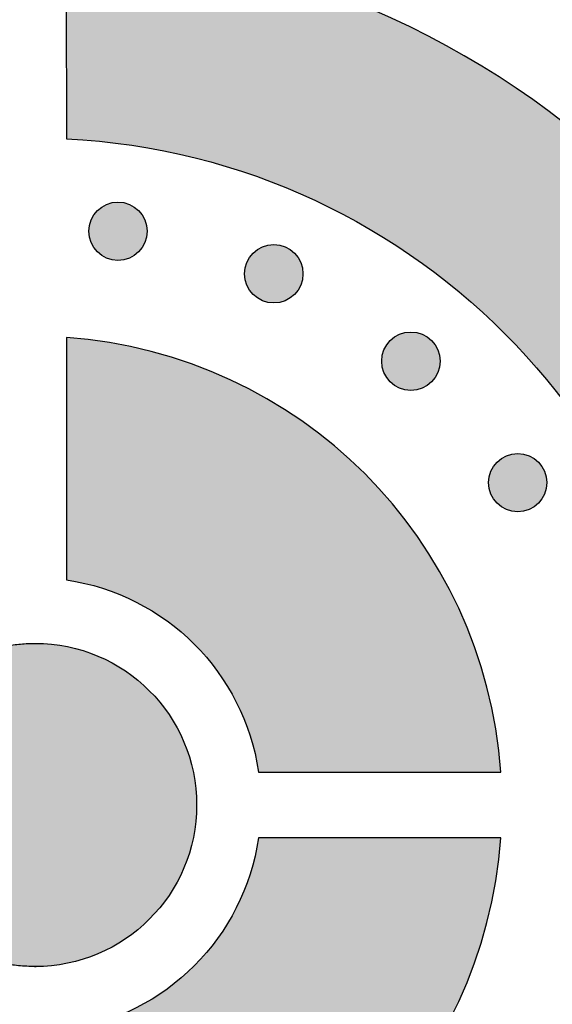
# Model space of a CAD drawing. Header units: millimetres. Extents: x -3873 to -97, y 912 to 4165.
# Tile 83 of 256: x -3329 to -3297, y 1127 to 1187. Entities that reach past the tile are written whole.
import ezdxf

# ---------------------------------------------------------------- set-up
doc = ezdxf.new("R2010")
doc.units = ezdxf.units.MM
doc.layers.add('pattern', color=7, linetype='Continuous', true_color=0x000000)

msp = doc.modelspace()

# ---------------------------------------------------------------- hatches: boundary and pattern name
at = {"layer": 'pattern'}
for points in [[(-3326.622, 1179.69), (-3325.748, 1179.637), (-3324.867, 1179.565), (-3323.982, 1179.473), (-3323.091, 1179.36), (-3322.196, 1179.226), (-3321.298, 1179.072), (-3320.397, 1178.895), (-3319.493, 1178.697), (-3318.588, 1178.477), (-3317.683, 1178.234), (-3316.778, 1177.969), (-3315.873, 1177.68), (-3314.97, 1177.369), (-3314.07, 1177.035), (-3313.174, 1176.677), (-3312.281, 1176.296), (-3311.394, 1175.892), (-3310.513, 1175.464), (-3309.639, 1175.014), (-3308.772, 1174.54), (-3307.914, 1174.044), (-3307.066, 1173.525), (-3306.228, 1172.983), (-3305.402, 1172.42), (-3304.588, 1171.835), (-3303.786, 1171.228), (-3302.999, 1170.601), (-3302.226, 1169.953), (-3301.469, 1169.285), (-3300.728, 1168.598), (-3300.004, 1167.893), (-3299.297, 1167.169), (-3298.609, 1166.427), (-3297.94, 1165.669), (-3297.29, 1164.895), (-3296.661, 1164.106), (-3296.052, 1163.302), (-3295.464, 1162.485), (-3294.897, 1161.655), (-3294.353, 1160.813), (-3293.831, 1159.96), (-3293.331, 1159.096), (-3292.855, 1158.224), (-3292.401, 1157.342), (-3291.971, 1156.454), (-3291.564, 1155.558), (-3291.18, 1154.657), (-3290.82, 1153.751), (-3290.484, 1152.841), (-3290.171, 1151.928), (-3289.881, 1151.012), (-3289.615, 1150.095), (-3289.371, 1149.178), (-3289.151, 1148.26), (-3288.953, 1147.344), (-3288.777, 1146.43), (-3288.624, 1145.518), (-3288.492, 1144.609), (-3288.382, 1143.704), (-3288.292, 1142.803), (-3288.224, 1141.908), (-3288.175, 1141.019), (-3288.146, 1140.136), (-3288.137, 1139.261), (-3288.146, 1138.385), (-3288.175, 1137.502), (-3288.223, 1136.613), (-3288.292, 1135.718), (-3288.381, 1134.817), (-3288.491, 1133.912), (-3288.623, 1133.003), (-3288.776, 1132.091), (-3288.951, 1131.177), (-3289.149, 1130.26), (-3289.37, 1129.343), (-3289.613, 1128.425), (-3289.879, 1127.509), (-3290.169, 1126.593), (-3290.482, 1125.68), (-3290.818, 1124.77), (-3291.178, 1123.863), (-3291.561, 1122.962), (-3291.968, 1122.067), (-3292.398, 1121.178), (-3292.852, 1120.297), (-3293.328, 1119.424), (-3293.827, 1118.56), (-3294.349, 1117.707), (-3294.894, 1116.865), (-3295.46, 1116.035), (-3296.048, 1115.217), (-3296.657, 1114.414), (-3297.286, 1113.624), (-3297.936, 1112.85), (-3298.605, 1112.092), (-3299.293, 1111.351), (-3299.999, 1110.627), (-3300.723, 1109.921), (-3301.464, 1109.234), (-3302.221, 1108.566), (-3302.994, 1107.918), (-3303.781, 1107.29), (-3304.582, 1106.684), (-3305.396, 1106.098), (-3306.223, 1105.535), (-3307.06, 1104.993), (-3307.909, 1104.474), (-3308.766, 1103.977), (-3309.633, 1103.504), (-3310.507, 1103.053), (-3311.388, 1102.625), (-3312.275, 1102.221), (-3313.168, 1101.84), (-3314.064, 1101.482), (-3314.964, 1101.148), (-3315.867, 1100.836), (-3316.771, 1100.548), (-3317.677, 1100.282), (-3318.582, 1100.039), (-3319.487, 1099.819), (-3320.39, 1099.62), (-3321.291, 1099.444), (-3322.19, 1099.289), (-3323.084, 1099.155), (-3323.975, 1099.042), (-3324.861, 1098.95), (-3325.741, 1098.878), (-3326.615, 1098.825), (-3326.614, 1086.814), (-3325.474, 1086.87), (-3324.324, 1086.951), (-3323.168, 1087.059), (-3322.004, 1087.194), (-3320.835, 1087.356), (-3319.66, 1087.545), (-3318.482, 1087.764), (-3317.3, 1088.01), (-3316.116, 1088.286), (-3314.931, 1088.592), (-3313.746, 1088.927), (-3312.561, 1089.292), (-3311.379, 1089.688), (-3310.2, 1090.114), (-3309.024, 1090.57), (-3307.854, 1091.058), (-3306.691, 1091.576), (-3305.535, 1092.124), (-3304.388, 1092.704), (-3303.251, 1093.313), (-3302.125, 1093.953), (-3301.012, 1094.623), (-3299.912, 1095.322), (-3298.826, 1096.051), (-3297.757, 1096.808), (-3296.704, 1097.594), (-3295.67, 1098.407), (-3294.655, 1099.247), (-3293.659, 1100.114), (-3292.685, 1101.006), (-3291.734, 1101.923), (-3290.805, 1102.864), (-3289.9, 1103.828), (-3289.02, 1104.814), (-3288.166, 1105.822), (-3287.338, 1106.849), (-3286.538, 1107.896), (-3285.765, 1108.961), (-3285.02, 1110.043), (-3284.304, 1111.14), (-3283.618, 1112.253), (-3282.961, 1113.379), (-3282.334, 1114.517), (-3281.738, 1115.666), (-3281.172, 1116.826), (-3280.637, 1117.994), (-3280.133, 1119.17), (-3279.66, 1120.353), (-3279.218, 1121.54), (-3278.806, 1122.732), (-3278.426, 1123.927), (-3278.076, 1125.124), (-3277.756, 1126.322), (-3277.466, 1127.519), (-3277.207, 1128.715), (-3276.976, 1129.908), (-3276.775, 1131.099), (-3276.602, 1132.285), (-3276.457, 1133.465), (-3276.34, 1134.64), (-3276.25, 1135.808), (-3276.187, 1136.968), (-3276.149, 1138.119), (-3276.137, 1139.262), (-3276.149, 1140.404), (-3276.187, 1141.555), (-3276.251, 1142.715), (-3276.341, 1143.883), (-3276.458, 1145.058), (-3276.603, 1146.238), (-3276.776, 1147.424), (-3276.978, 1148.615), (-3277.208, 1149.808), (-3277.468, 1151.004), (-3277.758, 1152.201), (-3278.078, 1153.399), (-3278.428, 1154.595), (-3278.809, 1155.79), (-3279.22, 1156.982), (-3279.663, 1158.17), (-3280.136, 1159.352), (-3280.641, 1160.528), (-3281.176, 1161.696), (-3281.742, 1162.856), (-3282.338, 1164.005), (-3282.965, 1165.143), (-3283.622, 1166.269), (-3284.309, 1167.381), (-3285.025, 1168.479), (-3285.769, 1169.561), (-3286.543, 1170.625), (-3287.344, 1171.672), (-3288.172, 1172.699), (-3289.026, 1173.707), (-3289.906, 1174.693), (-3290.811, 1175.657), (-3291.74, 1176.598), (-3292.692, 1177.514), (-3293.666, 1178.406), (-3294.661, 1179.273), (-3295.677, 1180.113), (-3296.711, 1180.926), (-3297.764, 1181.711), (-3298.833, 1182.468), (-3299.919, 1183.197), (-3301.019, 1183.896), (-3302.133, 1184.565), (-3303.258, 1185.205), (-3304.396, 1185.815), (-3305.543, 1186.394), (-3306.699, 1186.942), (-3307.862, 1187.46), (-3309.032, 1187.947), (-3310.208, 1188.404), (-3311.387, 1188.83), (-3312.57, 1189.225), (-3313.754, 1189.59), (-3314.94, 1189.925), (-3316.125, 1190.23), (-3317.309, 1190.506), (-3318.49, 1190.753), (-3319.669, 1190.97), (-3320.843, 1191.16), (-3322.013, 1191.322), (-3323.176, 1191.456), (-3324.333, 1191.564), (-3325.482, 1191.645), (-3326.623, 1191.701)], [(-3324.735, 1172.817), (-3324.707, 1172.789), (-3324.678, 1172.762), (-3324.648, 1172.735), (-3324.618, 1172.709), (-3324.586, 1172.683), (-3324.554, 1172.658), (-3324.52, 1172.634), (-3324.486, 1172.609), (-3324.451, 1172.586), (-3324.416, 1172.563), (-3324.379, 1172.541), (-3324.342, 1172.52), (-3324.304, 1172.5), (-3324.265, 1172.48), (-3324.226, 1172.461), (-3324.185, 1172.443), (-3324.145, 1172.426), (-3324.103, 1172.41), (-3324.061, 1172.395), (-3324.019, 1172.381), (-3323.976, 1172.368), (-3323.933, 1172.356), (-3323.889, 1172.345), (-3323.844, 1172.335), (-3323.8, 1172.326), (-3323.755, 1172.318), (-3323.709, 1172.312), (-3323.664, 1172.307), (-3323.618, 1172.303), (-3323.573, 1172.3), (-3323.527, 1172.298), (-3323.481, 1172.297), (-3323.435, 1172.298), (-3323.389, 1172.3), (-3323.343, 1172.303), (-3323.298, 1172.307), (-3323.252, 1172.312), (-3323.207, 1172.319), (-3323.162, 1172.326), (-3323.117, 1172.335), (-3323.073, 1172.345), (-3323.029, 1172.356), (-3322.986, 1172.368), (-3322.943, 1172.381), (-3322.9, 1172.395), (-3322.858, 1172.41), (-3322.817, 1172.426), (-3322.776, 1172.443), (-3322.736, 1172.461), (-3322.697, 1172.48), (-3322.658, 1172.5), (-3322.62, 1172.52), (-3322.583, 1172.541), (-3322.546, 1172.563), (-3322.51, 1172.586), (-3322.475, 1172.61), (-3322.441, 1172.634), (-3322.408, 1172.658), (-3322.376, 1172.684), (-3322.344, 1172.709), (-3322.313, 1172.736), (-3322.283, 1172.762), (-3322.254, 1172.789), (-3322.226, 1172.817), (-3322.199, 1172.845), (-3322.172, 1172.874), (-3322.145, 1172.904), (-3322.119, 1172.935), (-3322.093, 1172.966), (-3322.068, 1172.999), (-3322.043, 1173.032), (-3322.019, 1173.066), (-3321.995, 1173.101), (-3321.973, 1173.137), (-3321.951, 1173.173), (-3321.929, 1173.211), (-3321.909, 1173.249), (-3321.889, 1173.287), (-3321.87, 1173.327), (-3321.853, 1173.367), (-3321.835, 1173.408), (-3321.819, 1173.449), (-3321.804, 1173.491), (-3321.79, 1173.533), (-3321.777, 1173.576), (-3321.765, 1173.62), (-3321.754, 1173.664), (-3321.744, 1173.708), (-3321.735, 1173.753), (-3321.728, 1173.798), (-3321.721, 1173.843), (-3321.716, 1173.888), (-3321.712, 1173.934), (-3321.709, 1173.98), (-3321.707, 1174.026), (-3321.707, 1174.072), (-3321.707, 1174.118), (-3321.709, 1174.163), (-3321.712, 1174.209), (-3321.716, 1174.255), (-3321.721, 1174.3), (-3321.728, 1174.346), (-3321.736, 1174.391), (-3321.744, 1174.435), (-3321.754, 1174.48), (-3321.765, 1174.523), (-3321.777, 1174.567), (-3321.79, 1174.61), (-3321.804, 1174.652), (-3321.819, 1174.694), (-3321.836, 1174.736), (-3321.853, 1174.776), (-3321.871, 1174.816), (-3321.889, 1174.856), (-3321.909, 1174.895), (-3321.93, 1174.933), (-3321.951, 1174.97), (-3321.973, 1175.006), (-3321.996, 1175.042), (-3322.019, 1175.077), (-3322.043, 1175.111), (-3322.068, 1175.144), (-3322.093, 1175.177), (-3322.119, 1175.208), (-3322.145, 1175.239), (-3322.172, 1175.269), (-3322.199, 1175.298), (-3322.226, 1175.326), (-3322.255, 1175.354), (-3322.284, 1175.381), (-3322.313, 1175.408), (-3322.344, 1175.434), (-3322.376, 1175.46), (-3322.408, 1175.485), (-3322.442, 1175.51), (-3322.476, 1175.534), (-3322.511, 1175.557), (-3322.546, 1175.58), (-3322.583, 1175.602), (-3322.62, 1175.623), (-3322.658, 1175.643), (-3322.697, 1175.663), (-3322.736, 1175.682), (-3322.776, 1175.7), (-3322.817, 1175.717), (-3322.858, 1175.733), (-3322.9, 1175.748), (-3322.943, 1175.762), (-3322.986, 1175.775), (-3323.029, 1175.787), (-3323.073, 1175.798), (-3323.117, 1175.808), (-3323.162, 1175.817), (-3323.207, 1175.825), (-3323.252, 1175.831), (-3323.298, 1175.836), (-3323.343, 1175.84), (-3323.389, 1175.843), (-3323.435, 1175.845), (-3323.481, 1175.846), (-3323.527, 1175.845), (-3323.573, 1175.843), (-3323.619, 1175.84), (-3323.664, 1175.836), (-3323.71, 1175.831), (-3323.755, 1175.825), (-3323.8, 1175.817), (-3323.845, 1175.808), (-3323.889, 1175.798), (-3323.933, 1175.787), (-3323.976, 1175.775), (-3324.019, 1175.762), (-3324.062, 1175.748), (-3324.104, 1175.733), (-3324.145, 1175.717), (-3324.186, 1175.7), (-3324.226, 1175.682), (-3324.265, 1175.663), (-3324.304, 1175.643), (-3324.342, 1175.623), (-3324.379, 1175.602), (-3324.416, 1175.58), (-3324.451, 1175.557), (-3324.486, 1175.533), (-3324.521, 1175.509), (-3324.554, 1175.485), (-3324.586, 1175.459), (-3324.618, 1175.434), (-3324.649, 1175.407), (-3324.678, 1175.381), (-3324.707, 1175.354), (-3324.736, 1175.326), (-3324.763, 1175.298), (-3324.79, 1175.269), (-3324.817, 1175.239), (-3324.843, 1175.208), (-3324.869, 1175.177), (-3324.894, 1175.144), (-3324.919, 1175.111), (-3324.943, 1175.077), (-3324.966, 1175.042), (-3324.989, 1175.006), (-3325.011, 1174.97), (-3325.032, 1174.932), (-3325.053, 1174.894), (-3325.073, 1174.856), (-3325.091, 1174.816), (-3325.109, 1174.776), (-3325.126, 1174.735), (-3325.142, 1174.694), (-3325.158, 1174.652), (-3325.172, 1174.61), (-3325.185, 1174.567), (-3325.197, 1174.523), (-3325.208, 1174.479), (-3325.218, 1174.435), (-3325.226, 1174.39), (-3325.234, 1174.345), (-3325.24, 1174.3), (-3325.246, 1174.255), (-3325.25, 1174.209), (-3325.253, 1174.163), (-3325.255, 1174.117), (-3325.255, 1174.071), (-3325.255, 1174.025), (-3325.253, 1173.98), (-3325.25, 1173.934), (-3325.246, 1173.888), (-3325.24, 1173.843), (-3325.234, 1173.797), (-3325.226, 1173.752), (-3325.218, 1173.708), (-3325.208, 1173.664), (-3325.197, 1173.62), (-3325.185, 1173.576), (-3325.172, 1173.533), (-3325.157, 1173.491), (-3325.142, 1173.449), (-3325.126, 1173.407), (-3325.109, 1173.367), (-3325.091, 1173.327), (-3325.072, 1173.287), (-3325.053, 1173.248), (-3325.032, 1173.21), (-3325.011, 1173.173), (-3324.989, 1173.137), (-3324.966, 1173.101), (-3324.943, 1173.066), (-3324.919, 1173.032), (-3324.894, 1172.999), (-3324.869, 1172.966), (-3324.843, 1172.935), (-3324.817, 1172.904), (-3324.79, 1172.874), (-3324.763, 1172.845)], [(-3315.26, 1170.232), (-3315.232, 1170.204), (-3315.203, 1170.177), (-3315.173, 1170.15), (-3315.143, 1170.124), (-3315.111, 1170.098), (-3315.079, 1170.073), (-3315.045, 1170.048), (-3315.011, 1170.024), (-3314.976, 1170.001), (-3314.94, 1169.978), (-3314.904, 1169.956), (-3314.867, 1169.935), (-3314.829, 1169.914), (-3314.79, 1169.895), (-3314.751, 1169.876), (-3314.71, 1169.858), (-3314.67, 1169.841), (-3314.628, 1169.825), (-3314.586, 1169.81), (-3314.544, 1169.796), (-3314.501, 1169.783), (-3314.457, 1169.77), (-3314.414, 1169.76), (-3314.369, 1169.75), (-3314.325, 1169.741), (-3314.28, 1169.733), (-3314.234, 1169.727), (-3314.189, 1169.722), (-3314.143, 1169.717), (-3314.098, 1169.714), (-3314.052, 1169.713), (-3314.006, 1169.712), (-3313.96, 1169.713), (-3313.914, 1169.714), (-3313.868, 1169.717), (-3313.822, 1169.722), (-3313.777, 1169.727), (-3313.732, 1169.733), (-3313.687, 1169.741), (-3313.642, 1169.75), (-3313.598, 1169.76), (-3313.554, 1169.771), (-3313.51, 1169.783), (-3313.468, 1169.796), (-3313.425, 1169.81), (-3313.383, 1169.825), (-3313.342, 1169.841), (-3313.301, 1169.858), (-3313.261, 1169.876), (-3313.222, 1169.895), (-3313.183, 1169.915), (-3313.145, 1169.935), (-3313.108, 1169.956), (-3313.071, 1169.978), (-3313.035, 1170.001), (-3313, 1170.024), (-3312.966, 1170.049), (-3312.933, 1170.073), (-3312.901, 1170.098), (-3312.869, 1170.124), (-3312.838, 1170.15), (-3312.808, 1170.177), (-3312.779, 1170.204), (-3312.751, 1170.232), (-3312.724, 1170.26), (-3312.696, 1170.289), (-3312.67, 1170.319), (-3312.643, 1170.35), (-3312.618, 1170.381), (-3312.593, 1170.414), (-3312.568, 1170.447), (-3312.544, 1170.481), (-3312.52, 1170.516), (-3312.498, 1170.552), (-3312.476, 1170.588), (-3312.454, 1170.626), (-3312.434, 1170.664), (-3312.414, 1170.702), (-3312.395, 1170.742), (-3312.377, 1170.782), (-3312.36, 1170.823), (-3312.344, 1170.864), (-3312.329, 1170.906), (-3312.315, 1170.948), (-3312.302, 1170.991), (-3312.29, 1171.035), (-3312.279, 1171.079), (-3312.269, 1171.123), (-3312.26, 1171.168), (-3312.253, 1171.213), (-3312.246, 1171.258), (-3312.241, 1171.303), (-3312.237, 1171.349), (-3312.234, 1171.395), (-3312.232, 1171.441), (-3312.232, 1171.487), (-3312.232, 1171.532), (-3312.234, 1171.578), (-3312.237, 1171.624), (-3312.241, 1171.67), (-3312.246, 1171.715), (-3312.253, 1171.76), (-3312.26, 1171.805), (-3312.269, 1171.85), (-3312.279, 1171.894), (-3312.29, 1171.938), (-3312.302, 1171.982), (-3312.315, 1172.025), (-3312.329, 1172.067), (-3312.344, 1172.109), (-3312.361, 1172.15), (-3312.378, 1172.191), (-3312.396, 1172.231), (-3312.414, 1172.271), (-3312.434, 1172.309), (-3312.455, 1172.347), (-3312.476, 1172.385), (-3312.498, 1172.421), (-3312.521, 1172.457), (-3312.544, 1172.492), (-3312.568, 1172.526), (-3312.593, 1172.559), (-3312.618, 1172.592), (-3312.644, 1172.623), (-3312.67, 1172.654), (-3312.697, 1172.684), (-3312.724, 1172.713), (-3312.751, 1172.741), (-3312.78, 1172.769), (-3312.809, 1172.796), (-3312.838, 1172.822), (-3312.869, 1172.849), (-3312.901, 1172.874), (-3312.933, 1172.9), (-3312.966, 1172.924), (-3313.001, 1172.948), (-3313.036, 1172.972), (-3313.071, 1172.995), (-3313.108, 1173.017), (-3313.145, 1173.038), (-3313.183, 1173.058), (-3313.222, 1173.078), (-3313.261, 1173.097), (-3313.301, 1173.115), (-3313.342, 1173.132), (-3313.383, 1173.148), (-3313.425, 1173.163), (-3313.468, 1173.177), (-3313.511, 1173.19), (-3313.554, 1173.202), (-3313.598, 1173.213), (-3313.642, 1173.223), (-3313.687, 1173.232), (-3313.732, 1173.239), (-3313.777, 1173.246), (-3313.823, 1173.251), (-3313.868, 1173.255), (-3313.914, 1173.258), (-3313.96, 1173.26), (-3314.006, 1173.261), (-3314.052, 1173.26), (-3314.098, 1173.258), (-3314.144, 1173.255), (-3314.189, 1173.251), (-3314.235, 1173.246), (-3314.28, 1173.239), (-3314.325, 1173.232), (-3314.37, 1173.223), (-3314.414, 1173.213), (-3314.458, 1173.202), (-3314.501, 1173.19), (-3314.544, 1173.177), (-3314.587, 1173.163), (-3314.629, 1173.148), (-3314.67, 1173.132), (-3314.711, 1173.115), (-3314.751, 1173.097), (-3314.79, 1173.078), (-3314.829, 1173.058), (-3314.867, 1173.038), (-3314.904, 1173.016), (-3314.941, 1172.994), (-3314.976, 1172.972), (-3315.011, 1172.948), (-3315.045, 1172.924), (-3315.079, 1172.9), (-3315.111, 1172.874), (-3315.143, 1172.849), (-3315.174, 1172.822), (-3315.203, 1172.796), (-3315.232, 1172.768), (-3315.261, 1172.741), (-3315.288, 1172.713), (-3315.315, 1172.684), (-3315.342, 1172.654), (-3315.368, 1172.623), (-3315.394, 1172.591), (-3315.419, 1172.559), (-3315.444, 1172.526), (-3315.468, 1172.492), (-3315.491, 1172.457), (-3315.514, 1172.421), (-3315.536, 1172.384), (-3315.557, 1172.347), (-3315.578, 1172.309), (-3315.598, 1172.27), (-3315.616, 1172.231), (-3315.634, 1172.191), (-3315.651, 1172.15), (-3315.667, 1172.109), (-3315.682, 1172.067), (-3315.697, 1172.024), (-3315.71, 1171.981), (-3315.722, 1171.938), (-3315.733, 1171.894), (-3315.743, 1171.85), (-3315.751, 1171.805), (-3315.759, 1171.76), (-3315.765, 1171.715), (-3315.771, 1171.669), (-3315.775, 1171.624), (-3315.778, 1171.578), (-3315.78, 1171.532), (-3315.78, 1171.486), (-3315.78, 1171.44), (-3315.778, 1171.394), (-3315.775, 1171.349), (-3315.771, 1171.303), (-3315.765, 1171.258), (-3315.759, 1171.212), (-3315.751, 1171.167), (-3315.742, 1171.123), (-3315.733, 1171.078), (-3315.722, 1171.034), (-3315.71, 1170.991), (-3315.697, 1170.948), (-3315.682, 1170.906), (-3315.667, 1170.864), (-3315.651, 1170.822), (-3315.634, 1170.782), (-3315.616, 1170.741), (-3315.597, 1170.702), (-3315.578, 1170.663), (-3315.557, 1170.625), (-3315.536, 1170.588), (-3315.514, 1170.551), (-3315.491, 1170.516), (-3315.468, 1170.481), (-3315.444, 1170.447), (-3315.419, 1170.413), (-3315.394, 1170.381), (-3315.368, 1170.349), (-3315.342, 1170.319), (-3315.315, 1170.289), (-3315.288, 1170.26)], [(-3306.927, 1164.917), (-3306.899, 1164.89), (-3306.87, 1164.862), (-3306.84, 1164.836), (-3306.81, 1164.809), (-3306.778, 1164.784), (-3306.746, 1164.758), (-3306.712, 1164.734), (-3306.678, 1164.71), (-3306.643, 1164.686), (-3306.607, 1164.664), (-3306.571, 1164.642), (-3306.534, 1164.62), (-3306.496, 1164.6), (-3306.457, 1164.58), (-3306.418, 1164.561), (-3306.377, 1164.543), (-3306.337, 1164.526), (-3306.295, 1164.51), (-3306.253, 1164.495), (-3306.211, 1164.481), (-3306.168, 1164.468), (-3306.124, 1164.456), (-3306.081, 1164.445), (-3306.036, 1164.435), (-3305.992, 1164.426), (-3305.947, 1164.419), (-3305.901, 1164.412), (-3305.856, 1164.407), (-3305.81, 1164.403), (-3305.765, 1164.4), (-3305.719, 1164.398), (-3305.673, 1164.397), (-3305.627, 1164.398), (-3305.581, 1164.4), (-3305.535, 1164.403), (-3305.489, 1164.407), (-3305.444, 1164.412), (-3305.399, 1164.419), (-3305.354, 1164.426), (-3305.309, 1164.435), (-3305.265, 1164.445), (-3305.221, 1164.456), (-3305.177, 1164.468), (-3305.135, 1164.481), (-3305.092, 1164.495), (-3305.05, 1164.51), (-3305.009, 1164.526), (-3304.968, 1164.543), (-3304.928, 1164.561), (-3304.888, 1164.58), (-3304.85, 1164.6), (-3304.812, 1164.62), (-3304.774, 1164.642), (-3304.738, 1164.664), (-3304.702, 1164.686), (-3304.667, 1164.71), (-3304.633, 1164.734), (-3304.6, 1164.759), (-3304.568, 1164.784), (-3304.536, 1164.81), (-3304.505, 1164.836), (-3304.475, 1164.863), (-3304.446, 1164.89), (-3304.418, 1164.917), (-3304.391, 1164.945), (-3304.363, 1164.974), (-3304.337, 1165.004), (-3304.31, 1165.035), (-3304.285, 1165.067), (-3304.26, 1165.099), (-3304.235, 1165.132), (-3304.211, 1165.167), (-3304.187, 1165.201), (-3304.165, 1165.237), (-3304.143, 1165.274), (-3304.121, 1165.311), (-3304.101, 1165.349), (-3304.081, 1165.388), (-3304.062, 1165.427), (-3304.044, 1165.467), (-3304.027, 1165.508), (-3304.011, 1165.549), (-3303.996, 1165.591), (-3303.982, 1165.634), (-3303.969, 1165.677), (-3303.957, 1165.72), (-3303.946, 1165.764), (-3303.936, 1165.808), (-3303.927, 1165.853), (-3303.92, 1165.898), (-3303.913, 1165.943), (-3303.908, 1165.989), (-3303.904, 1166.034), (-3303.901, 1166.08), (-3303.899, 1166.126), (-3303.899, 1166.172), (-3303.899, 1166.218), (-3303.901, 1166.264), (-3303.904, 1166.31), (-3303.908, 1166.355), (-3303.913, 1166.401), (-3303.92, 1166.446), (-3303.927, 1166.491), (-3303.936, 1166.535), (-3303.946, 1166.58), (-3303.957, 1166.624), (-3303.969, 1166.667), (-3303.982, 1166.71), (-3303.996, 1166.753), (-3304.011, 1166.795), (-3304.028, 1166.836), (-3304.045, 1166.877), (-3304.063, 1166.917), (-3304.081, 1166.956), (-3304.101, 1166.995), (-3304.122, 1167.033), (-3304.143, 1167.07), (-3304.165, 1167.107), (-3304.188, 1167.142), (-3304.211, 1167.177), (-3304.235, 1167.211), (-3304.26, 1167.245), (-3304.285, 1167.277), (-3304.311, 1167.309), (-3304.337, 1167.339), (-3304.364, 1167.369), (-3304.391, 1167.398), (-3304.418, 1167.426), (-3304.447, 1167.454), (-3304.476, 1167.481), (-3304.505, 1167.508), (-3304.536, 1167.534), (-3304.568, 1167.56), (-3304.6, 1167.585), (-3304.633, 1167.61), (-3304.668, 1167.634), (-3304.703, 1167.657), (-3304.738, 1167.68), (-3304.775, 1167.702), (-3304.812, 1167.723), (-3304.85, 1167.744), (-3304.889, 1167.763), (-3304.928, 1167.782), (-3304.968, 1167.8), (-3305.009, 1167.817), (-3305.05, 1167.833), (-3305.092, 1167.848), (-3305.135, 1167.863), (-3305.178, 1167.876), (-3305.221, 1167.888), (-3305.265, 1167.899), (-3305.309, 1167.908), (-3305.354, 1167.917), (-3305.399, 1167.925), (-3305.444, 1167.931), (-3305.49, 1167.937), (-3305.535, 1167.941), (-3305.581, 1167.944), (-3305.627, 1167.945), (-3305.673, 1167.946), (-3305.719, 1167.945), (-3305.765, 1167.944), (-3305.811, 1167.941), (-3305.856, 1167.937), (-3305.902, 1167.931), (-3305.947, 1167.925), (-3305.992, 1167.917), (-3306.037, 1167.908), (-3306.081, 1167.899), (-3306.125, 1167.888), (-3306.168, 1167.876), (-3306.211, 1167.862), (-3306.254, 1167.848), (-3306.296, 1167.833), (-3306.337, 1167.817), (-3306.378, 1167.8), (-3306.418, 1167.782), (-3306.457, 1167.763), (-3306.496, 1167.744), (-3306.534, 1167.723), (-3306.571, 1167.702), (-3306.608, 1167.68), (-3306.643, 1167.657), (-3306.678, 1167.634), (-3306.712, 1167.61), (-3306.746, 1167.585), (-3306.778, 1167.56), (-3306.81, 1167.534), (-3306.841, 1167.508), (-3306.87, 1167.481), (-3306.899, 1167.454), (-3306.928, 1167.426), (-3306.955, 1167.398), (-3306.982, 1167.369), (-3307.009, 1167.339), (-3307.035, 1167.308), (-3307.061, 1167.277), (-3307.086, 1167.244), (-3307.111, 1167.211), (-3307.135, 1167.177), (-3307.158, 1167.142), (-3307.181, 1167.106), (-3307.203, 1167.07), (-3307.224, 1167.033), (-3307.245, 1166.995), (-3307.265, 1166.956), (-3307.283, 1166.916), (-3307.301, 1166.876), (-3307.318, 1166.836), (-3307.334, 1166.794), (-3307.349, 1166.752), (-3307.364, 1166.71), (-3307.377, 1166.667), (-3307.389, 1166.623), (-3307.4, 1166.579), (-3307.41, 1166.535), (-3307.418, 1166.491), (-3307.426, 1166.446), (-3307.432, 1166.4), (-3307.438, 1166.355), (-3307.442, 1166.309), (-3307.445, 1166.263), (-3307.447, 1166.218), (-3307.447, 1166.172), (-3307.447, 1166.126), (-3307.445, 1166.08), (-3307.442, 1166.034), (-3307.438, 1165.988), (-3307.432, 1165.943), (-3307.426, 1165.898), (-3307.418, 1165.853), (-3307.409, 1165.808), (-3307.4, 1165.764), (-3307.389, 1165.72), (-3307.377, 1165.676), (-3307.364, 1165.633), (-3307.349, 1165.591), (-3307.334, 1165.549), (-3307.318, 1165.508), (-3307.301, 1165.467), (-3307.283, 1165.427), (-3307.264, 1165.387), (-3307.245, 1165.349), (-3307.224, 1165.311), (-3307.203, 1165.273), (-3307.181, 1165.237), (-3307.158, 1165.201), (-3307.135, 1165.166), (-3307.111, 1165.132), (-3307.086, 1165.099), (-3307.061, 1165.066), (-3307.035, 1165.035), (-3307.009, 1165.004), (-3306.982, 1164.974), (-3306.955, 1164.945)], [(-3326.62, 1152.873), (-3326.364, 1152.833), (-3326.107, 1152.788), (-3325.85, 1152.738), (-3325.593, 1152.683), (-3325.335, 1152.623), (-3325.077, 1152.557), (-3324.818, 1152.486), (-3324.56, 1152.409), (-3324.303, 1152.327), (-3324.045, 1152.24), (-3323.789, 1152.147), (-3323.533, 1152.049), (-3323.278, 1151.945), (-3323.024, 1151.836), (-3322.772, 1151.721), (-3322.521, 1151.601), (-3322.271, 1151.475), (-3322.024, 1151.344), (-3321.778, 1151.207), (-3321.535, 1151.066), (-3321.294, 1150.918), (-3321.055, 1150.766), (-3320.819, 1150.608), (-3320.586, 1150.446), (-3320.356, 1150.278), (-3320.129, 1150.105), (-3319.906, 1149.927), (-3319.686, 1149.745), (-3319.469, 1149.558), (-3319.257, 1149.366), (-3319.048, 1149.17), (-3318.843, 1148.97), (-3318.643, 1148.765), (-3318.447, 1148.556), (-3318.255, 1148.344), (-3318.068, 1148.127), (-3317.885, 1147.907), (-3317.708, 1147.684), (-3317.535, 1147.457), (-3317.367, 1147.227), (-3317.204, 1146.994), (-3317.047, 1146.758), (-3316.894, 1146.519), (-3316.747, 1146.278), (-3316.605, 1146.035), (-3316.468, 1145.79), (-3316.337, 1145.542), (-3316.211, 1145.293), (-3316.091, 1145.042), (-3315.976, 1144.789), (-3315.867, 1144.535), (-3315.763, 1144.281), (-3315.665, 1144.025), (-3315.572, 1143.768), (-3315.485, 1143.511), (-3315.403, 1143.253), (-3315.326, 1142.995), (-3315.255, 1142.737), (-3315.189, 1142.479), (-3315.129, 1142.221), (-3315.073, 1141.963), (-3315.023, 1141.706), (-3314.978, 1141.449), (-3314.939, 1141.194), (-3300.207, 1141.195), (-3300.254, 1141.779), (-3300.314, 1142.366), (-3300.387, 1142.956), (-3300.472, 1143.549), (-3300.57, 1144.144), (-3300.682, 1144.74), (-3300.808, 1145.338), (-3300.947, 1145.937), (-3301.1, 1146.536), (-3301.267, 1147.135), (-3301.448, 1147.734), (-3301.643, 1148.332), (-3301.853, 1148.929), (-3302.076, 1149.524), (-3302.315, 1150.116), (-3302.567, 1150.705), (-3302.834, 1151.291), (-3303.115, 1151.874), (-3303.411, 1152.451), (-3303.721, 1153.024), (-3304.044, 1153.591), (-3304.382, 1154.153), (-3304.734, 1154.708), (-3305.099, 1155.256), (-3305.477, 1155.797), (-3305.869, 1156.33), (-3306.274, 1156.854), (-3306.691, 1157.369), (-3307.121, 1157.876), (-3307.562, 1158.372), (-3308.016, 1158.858), (-3308.481, 1159.334), (-3308.956, 1159.799), (-3309.443, 1160.252), (-3309.939, 1160.694), (-3310.445, 1161.123), (-3310.961, 1161.54), (-3311.485, 1161.945), (-3312.018, 1162.337), (-3312.559, 1162.715), (-3313.107, 1163.08), (-3313.662, 1163.432), (-3314.224, 1163.769), (-3314.791, 1164.093), (-3315.364, 1164.402), (-3315.942, 1164.698), (-3316.524, 1164.979), (-3317.11, 1165.246), (-3317.7, 1165.498), (-3318.292, 1165.737), (-3318.887, 1165.96), (-3319.483, 1166.17), (-3320.081, 1166.365), (-3320.68, 1166.546), (-3321.28, 1166.713), (-3321.879, 1166.866), (-3322.478, 1167.005), (-3323.076, 1167.13), (-3323.672, 1167.242), (-3324.267, 1167.34), (-3324.86, 1167.425), (-3325.45, 1167.498), (-3326.037, 1167.557), (-3326.621, 1167.604)], [(-3300.43, 1157.533), (-3300.401, 1157.505), (-3300.372, 1157.478), (-3300.342, 1157.452), (-3300.312, 1157.425), (-3300.28, 1157.4), (-3300.248, 1157.374), (-3300.214, 1157.35), (-3300.18, 1157.326), (-3300.145, 1157.302), (-3300.11, 1157.279), (-3300.073, 1157.257), (-3300.036, 1157.236), (-3299.998, 1157.216), (-3299.959, 1157.196), (-3299.92, 1157.177), (-3299.88, 1157.159), (-3299.839, 1157.142), (-3299.798, 1157.126), (-3299.756, 1157.111), (-3299.713, 1157.097), (-3299.67, 1157.084), (-3299.627, 1157.072), (-3299.583, 1157.061), (-3299.538, 1157.051), (-3299.494, 1157.042), (-3299.449, 1157.035), (-3299.404, 1157.028), (-3299.358, 1157.023), (-3299.312, 1157.019), (-3299.267, 1157.016), (-3299.221, 1157.014), (-3299.175, 1157.013), (-3299.129, 1157.014), (-3299.083, 1157.016), (-3299.037, 1157.019), (-3298.992, 1157.023), (-3298.946, 1157.028), (-3298.901, 1157.035), (-3298.856, 1157.042), (-3298.811, 1157.051), (-3298.767, 1157.061), (-3298.723, 1157.072), (-3298.68, 1157.084), (-3298.637, 1157.097), (-3298.594, 1157.111), (-3298.552, 1157.126), (-3298.511, 1157.142), (-3298.47, 1157.159), (-3298.43, 1157.177), (-3298.391, 1157.196), (-3298.352, 1157.216), (-3298.314, 1157.236), (-3298.277, 1157.258), (-3298.24, 1157.28), (-3298.204, 1157.302), (-3298.17, 1157.326), (-3298.135, 1157.35), (-3298.102, 1157.374), (-3298.07, 1157.4), (-3298.038, 1157.425), (-3298.007, 1157.452), (-3297.977, 1157.478), (-3297.948, 1157.506), (-3297.92, 1157.533), (-3297.893, 1157.561), (-3297.866, 1157.59), (-3297.839, 1157.62), (-3297.813, 1157.651), (-3297.787, 1157.683), (-3297.762, 1157.715), (-3297.737, 1157.748), (-3297.713, 1157.782), (-3297.69, 1157.817), (-3297.667, 1157.853), (-3297.645, 1157.89), (-3297.624, 1157.927), (-3297.603, 1157.965), (-3297.583, 1158.004), (-3297.565, 1158.043), (-3297.547, 1158.083), (-3297.53, 1158.124), (-3297.513, 1158.165), (-3297.498, 1158.207), (-3297.484, 1158.25), (-3297.471, 1158.293), (-3297.459, 1158.336), (-3297.448, 1158.38), (-3297.438, 1158.424), (-3297.43, 1158.469), (-3297.422, 1158.514), (-3297.415, 1158.559), (-3297.41, 1158.605), (-3297.406, 1158.65), (-3297.403, 1158.696), (-3297.401, 1158.742), (-3297.401, 1158.788), (-3297.401, 1158.834), (-3297.403, 1158.88), (-3297.406, 1158.925), (-3297.41, 1158.971), (-3297.416, 1159.016), (-3297.422, 1159.062), (-3297.43, 1159.107), (-3297.438, 1159.151), (-3297.448, 1159.196), (-3297.459, 1159.24), (-3297.471, 1159.283), (-3297.484, 1159.326), (-3297.498, 1159.368), (-3297.514, 1159.41), (-3297.53, 1159.452), (-3297.547, 1159.492), (-3297.565, 1159.533), (-3297.584, 1159.572), (-3297.603, 1159.611), (-3297.624, 1159.649), (-3297.645, 1159.686), (-3297.667, 1159.722), (-3297.69, 1159.758), (-3297.713, 1159.793), (-3297.737, 1159.827), (-3297.762, 1159.861), (-3297.787, 1159.893), (-3297.813, 1159.925), (-3297.839, 1159.955), (-3297.866, 1159.985), (-3297.893, 1160.014), (-3297.92, 1160.042), (-3297.949, 1160.07), (-3297.978, 1160.097), (-3298.008, 1160.124), (-3298.038, 1160.15), (-3298.07, 1160.176), (-3298.102, 1160.201), (-3298.136, 1160.226), (-3298.17, 1160.25), (-3298.205, 1160.273), (-3298.24, 1160.296), (-3298.277, 1160.318), (-3298.314, 1160.339), (-3298.352, 1160.36), (-3298.391, 1160.379), (-3298.43, 1160.398), (-3298.47, 1160.416), (-3298.511, 1160.433), (-3298.553, 1160.449), (-3298.594, 1160.464), (-3298.637, 1160.478), (-3298.68, 1160.491), (-3298.723, 1160.503), (-3298.767, 1160.514), (-3298.812, 1160.524), (-3298.856, 1160.533), (-3298.901, 1160.541), (-3298.946, 1160.547), (-3298.992, 1160.552), (-3299.038, 1160.557), (-3299.083, 1160.56), (-3299.129, 1160.561), (-3299.175, 1160.562), (-3299.221, 1160.561), (-3299.267, 1160.56), (-3299.313, 1160.557), (-3299.358, 1160.552), (-3299.404, 1160.547), (-3299.449, 1160.541), (-3299.494, 1160.533), (-3299.539, 1160.524), (-3299.583, 1160.514), (-3299.627, 1160.503), (-3299.67, 1160.491), (-3299.713, 1160.478), (-3299.756, 1160.464), (-3299.798, 1160.449), (-3299.839, 1160.433), (-3299.88, 1160.416), (-3299.92, 1160.398), (-3299.959, 1160.379), (-3299.998, 1160.359), (-3300.036, 1160.339), (-3300.073, 1160.318), (-3300.11, 1160.296), (-3300.146, 1160.273), (-3300.181, 1160.25), (-3300.215, 1160.225), (-3300.248, 1160.201), (-3300.28, 1160.176), (-3300.312, 1160.15), (-3300.343, 1160.124), (-3300.373, 1160.097), (-3300.402, 1160.07), (-3300.43, 1160.042), (-3300.457, 1160.014), (-3300.484, 1159.985), (-3300.511, 1159.955), (-3300.537, 1159.924), (-3300.563, 1159.893), (-3300.588, 1159.86), (-3300.613, 1159.827), (-3300.637, 1159.793), (-3300.66, 1159.758), (-3300.683, 1159.722), (-3300.705, 1159.686), (-3300.726, 1159.648), (-3300.747, 1159.61), (-3300.767, 1159.572), (-3300.785, 1159.532), (-3300.803, 1159.492), (-3300.82, 1159.451), (-3300.837, 1159.41), (-3300.852, 1159.368), (-3300.866, 1159.326), (-3300.879, 1159.283), (-3300.891, 1159.239), (-3300.902, 1159.195), (-3300.912, 1159.151), (-3300.92, 1159.106), (-3300.928, 1159.061), (-3300.935, 1159.016), (-3300.94, 1158.971), (-3300.944, 1158.925), (-3300.947, 1158.879), (-3300.949, 1158.833), (-3300.949, 1158.787), (-3300.949, 1158.742), (-3300.947, 1158.696), (-3300.944, 1158.65), (-3300.94, 1158.604), (-3300.934, 1158.559), (-3300.928, 1158.514), (-3300.92, 1158.469), (-3300.912, 1158.424), (-3300.902, 1158.38), (-3300.891, 1158.336), (-3300.879, 1158.292), (-3300.866, 1158.249), (-3300.852, 1158.207), (-3300.836, 1158.165), (-3300.82, 1158.124), (-3300.803, 1158.083), (-3300.785, 1158.043), (-3300.767, 1158.003), (-3300.747, 1157.965), (-3300.726, 1157.927), (-3300.705, 1157.889), (-3300.683, 1157.853), (-3300.66, 1157.817), (-3300.637, 1157.782), (-3300.613, 1157.748), (-3300.588, 1157.715), (-3300.563, 1157.682), (-3300.537, 1157.651), (-3300.511, 1157.62), (-3300.484, 1157.59), (-3300.457, 1157.561)], [(-3328.525, 1129.367), (-3328.753, 1129.369), (-3328.973, 1129.377), (-3329.194, 1129.39), (-3329.417, 1129.407), (-3329.642, 1129.43), (-3329.868, 1129.459), (-3330.094, 1129.493), (-3330.322, 1129.532), (-3330.551, 1129.578), (-3330.779, 1129.629), (-3331.008, 1129.686), (-3331.238, 1129.748), (-3331.467, 1129.817), (-3331.695, 1129.892), (-3331.923, 1129.973), (-3332.15, 1130.06), (-3332.376, 1130.153), (-3332.601, 1130.252), (-3332.825, 1130.357), (-3333.046, 1130.468), (-3333.265, 1130.585), (-3333.483, 1130.709), (-3333.697, 1130.838), (-3333.909, 1130.973), (-3334.118, 1131.113), (-3334.324, 1131.26), (-3334.526, 1131.412), (-3334.725, 1131.569), (-3334.92, 1131.732), (-3335.111, 1131.899), (-3335.297, 1132.072), (-3335.479, 1132.25), (-3335.656, 1132.432), (-3335.829, 1132.619), (-3335.996, 1132.81), (-3336.159, 1133.005), (-3336.316, 1133.204), (-3336.468, 1133.406), (-3336.614, 1133.612), (-3336.754, 1133.822), (-3336.889, 1134.034), (-3337.017, 1134.249), (-3337.14, 1134.466), (-3337.257, 1134.686), (-3337.368, 1134.907), (-3337.473, 1135.131), (-3337.572, 1135.356), (-3337.664, 1135.582), (-3337.751, 1135.809), (-3337.831, 1136.037), (-3337.906, 1136.266), (-3337.974, 1136.495), (-3338.037, 1136.724), (-3338.093, 1136.954), (-3338.144, 1137.183), (-3338.189, 1137.411), (-3338.228, 1137.639), (-3338.262, 1137.866), (-3338.29, 1138.091), (-3338.313, 1138.316), (-3338.33, 1138.539), (-3338.342, 1138.761), (-3338.35, 1138.981), (-3338.352, 1139.199), (-3338.349, 1139.417), (-3338.342, 1139.637), (-3338.329, 1139.858), (-3338.312, 1140.081), (-3338.289, 1140.306), (-3338.26, 1140.532), (-3338.226, 1140.759), (-3338.187, 1140.986), (-3338.141, 1141.215), (-3338.09, 1141.444), (-3338.034, 1141.673), (-3337.971, 1141.902), (-3337.902, 1142.131), (-3337.827, 1142.359), (-3337.747, 1142.587), (-3337.66, 1142.815), (-3337.567, 1143.041), (-3337.468, 1143.266), (-3337.363, 1143.489), (-3337.252, 1143.71), (-3337.134, 1143.93), (-3337.011, 1144.147), (-3336.882, 1144.362), (-3336.747, 1144.574), (-3336.607, 1144.783), (-3336.46, 1144.989), (-3336.308, 1145.191), (-3336.151, 1145.39), (-3335.988, 1145.585), (-3335.821, 1145.775), (-3335.648, 1145.962), (-3335.47, 1146.144), (-3335.288, 1146.321), (-3335.101, 1146.494), (-3334.91, 1146.661), (-3334.715, 1146.824), (-3334.517, 1146.981), (-3334.314, 1147.133), (-3334.108, 1147.279), (-3333.899, 1147.419), (-3333.687, 1147.554), (-3333.472, 1147.683), (-3333.255, 1147.806), (-3333.035, 1147.923), (-3332.813, 1148.034), (-3332.59, 1148.138), (-3332.365, 1148.237), (-3332.139, 1148.33), (-3331.911, 1148.417), (-3331.683, 1148.497), (-3331.455, 1148.572), (-3331.226, 1148.64), (-3330.996, 1148.703), (-3330.767, 1148.759), (-3330.538, 1148.81), (-3330.31, 1148.855), (-3330.082, 1148.894), (-3329.855, 1148.928), (-3329.63, 1148.956), (-3329.405, 1148.979), (-3329.182, 1148.996), (-3328.96, 1149.009), (-3328.74, 1149.016), (-3328.522, 1149.018), (-3328.304, 1149.016), (-3328.084, 1149.008), (-3327.863, 1148.996), (-3327.639, 1148.978), (-3327.415, 1148.955), (-3327.189, 1148.927), (-3326.962, 1148.893), (-3326.735, 1148.854), (-3326.506, 1148.808), (-3326.277, 1148.757), (-3326.048, 1148.701), (-3325.819, 1148.638), (-3325.59, 1148.569), (-3325.361, 1148.495), (-3325.133, 1148.414), (-3324.906, 1148.327), (-3324.68, 1148.234), (-3324.455, 1148.135), (-3324.232, 1148.03), (-3324.01, 1147.919), (-3323.791, 1147.802), (-3323.574, 1147.679), (-3323.359, 1147.55), (-3323.147, 1147.415), (-3322.938, 1147.274), (-3322.732, 1147.128), (-3322.529, 1146.976), (-3322.331, 1146.819), (-3322.136, 1146.656), (-3321.945, 1146.489), (-3321.758, 1146.316), (-3321.576, 1146.138), (-3321.399, 1145.956), (-3321.226, 1145.77), (-3321.059, 1145.579), (-3320.896, 1145.384), (-3320.739, 1145.185), (-3320.587, 1144.982), (-3320.441, 1144.776), (-3320.301, 1144.567), (-3320.166, 1144.355), (-3320.037, 1144.14), (-3319.914, 1143.923), (-3319.797, 1143.703), (-3319.686, 1143.482), (-3319.581, 1143.259), (-3319.482, 1143.034), (-3319.389, 1142.807), (-3319.303, 1142.58), (-3319.222, 1142.352), (-3319.148, 1142.123), (-3319.079, 1141.894), (-3319.016, 1141.665), (-3318.96, 1141.436), (-3318.909, 1141.207), (-3318.864, 1140.979), (-3318.825, 1140.751), (-3318.791, 1140.524), (-3318.763, 1140.298), (-3318.74, 1140.074), (-3318.722, 1139.851), (-3318.71, 1139.629), (-3318.703, 1139.409), (-3318.7, 1139.191), (-3318.703, 1138.973), (-3318.71, 1138.753), (-3318.723, 1138.531), (-3318.74, 1138.308), (-3318.763, 1138.084), (-3318.791, 1137.858), (-3318.825, 1137.631), (-3318.865, 1137.403), (-3318.91, 1137.175), (-3318.961, 1136.946), (-3319.017, 1136.717), (-3319.08, 1136.488), (-3319.149, 1136.259), (-3319.223, 1136.03), (-3319.304, 1135.802), (-3319.391, 1135.575), (-3319.483, 1135.349), (-3319.582, 1135.124), (-3319.687, 1134.9), (-3319.798, 1134.679), (-3319.915, 1134.459), (-3320.039, 1134.242), (-3320.168, 1134.027), (-3320.302, 1133.815), (-3320.443, 1133.606), (-3320.589, 1133.4), (-3320.741, 1133.198), (-3320.898, 1132.999), (-3321.061, 1132.804), (-3321.228, 1132.613), (-3321.401, 1132.427), (-3321.578, 1132.244), (-3321.761, 1132.067), (-3321.947, 1131.894), (-3322.138, 1131.727), (-3322.333, 1131.564), (-3322.532, 1131.407), (-3322.734, 1131.255), (-3322.94, 1131.109), (-3323.149, 1130.968), (-3323.361, 1130.834), (-3323.576, 1130.705), (-3323.793, 1130.582), (-3324.013, 1130.465), (-3324.235, 1130.353), (-3324.458, 1130.248), (-3324.683, 1130.15), (-3324.909, 1130.057), (-3325.136, 1129.97), (-3325.364, 1129.889), (-3325.593, 1129.815), (-3325.822, 1129.746), (-3326.051, 1129.684), (-3326.28, 1129.627), (-3326.509, 1129.576), (-3326.738, 1129.531), (-3326.965, 1129.492), (-3327.192, 1129.458), (-3327.418, 1129.429), (-3327.642, 1129.407), (-3327.866, 1129.389), (-3328.087, 1129.377), (-3328.307, 1129.369)], [(-3326.618, 1125.512), (-3326.616, 1110.781), (-3326.032, 1110.828), (-3325.445, 1110.888), (-3324.855, 1110.96), (-3324.263, 1111.046), (-3323.668, 1111.144), (-3323.071, 1111.256), (-3322.473, 1111.381), (-3321.874, 1111.521), (-3321.275, 1111.674), (-3320.676, 1111.841), (-3320.077, 1112.022), (-3319.479, 1112.217), (-3318.882, 1112.426), (-3318.288, 1112.65), (-3317.695, 1112.888), (-3317.106, 1113.141), (-3316.52, 1113.408), (-3315.938, 1113.689), (-3315.36, 1113.985), (-3314.787, 1114.295), (-3314.22, 1114.618), (-3313.658, 1114.956), (-3313.103, 1115.308), (-3312.555, 1115.673), (-3312.014, 1116.051), (-3311.482, 1116.443), (-3310.957, 1116.848), (-3310.442, 1117.265), (-3309.936, 1117.694), (-3309.439, 1118.136), (-3308.953, 1118.59), (-3308.477, 1119.054), (-3308.013, 1119.53), (-3307.559, 1120.016), (-3307.118, 1120.513), (-3306.688, 1121.019), (-3306.271, 1121.535), (-3305.866, 1122.059), (-3305.475, 1122.592), (-3305.096, 1123.133), (-3304.731, 1123.681), (-3304.38, 1124.236), (-3304.042, 1124.798), (-3303.718, 1125.365), (-3303.409, 1125.938), (-3303.113, 1126.516), (-3302.832, 1127.098), (-3302.565, 1127.684), (-3302.313, 1128.274), (-3302.075, 1128.866), (-3301.851, 1129.461), (-3301.642, 1130.057), (-3301.446, 1130.655), (-3301.265, 1131.254), (-3301.099, 1131.853), (-3300.946, 1132.453), (-3300.807, 1133.052), (-3300.681, 1133.65), (-3300.57, 1134.246), (-3300.471, 1134.841), (-3300.386, 1135.434), (-3300.314, 1136.024), (-3300.254, 1136.611), (-3300.207, 1137.195), (-3314.938, 1137.194), (-3314.978, 1136.938), (-3315.023, 1136.681), (-3315.073, 1136.424), (-3315.128, 1136.166), (-3315.189, 1135.909), (-3315.254, 1135.65), (-3315.326, 1135.392), (-3315.402, 1135.134), (-3315.484, 1134.876), (-3315.571, 1134.619), (-3315.664, 1134.363), (-3315.762, 1134.107), (-3315.866, 1133.852), (-3315.975, 1133.598), (-3316.09, 1133.345), (-3316.21, 1133.094), (-3316.336, 1132.845), (-3316.467, 1132.598), (-3316.604, 1132.352), (-3316.746, 1132.109), (-3316.893, 1131.868), (-3317.045, 1131.629), (-3317.203, 1131.393), (-3317.366, 1131.16), (-3317.534, 1130.93), (-3317.706, 1130.703), (-3317.884, 1130.48), (-3318.066, 1130.26), (-3318.253, 1130.043), (-3318.445, 1129.83), (-3318.641, 1129.622), (-3318.842, 1129.417), (-3319.046, 1129.217), (-3319.255, 1129.02), (-3319.468, 1128.829), (-3319.684, 1128.642), (-3319.904, 1128.459), (-3320.128, 1128.282), (-3320.354, 1128.109), (-3320.584, 1127.941), (-3320.817, 1127.778), (-3321.053, 1127.62), (-3321.292, 1127.468), (-3321.533, 1127.321), (-3321.776, 1127.179), (-3322.022, 1127.042), (-3322.269, 1126.911), (-3322.519, 1126.785), (-3322.77, 1126.665), (-3323.022, 1126.55), (-3323.276, 1126.441), (-3323.531, 1126.337), (-3323.787, 1126.239), (-3324.043, 1126.146), (-3324.301, 1126.058), (-3324.558, 1125.977), (-3324.816, 1125.9), (-3325.074, 1125.829), (-3325.333, 1125.763), (-3325.59, 1125.703), (-3325.848, 1125.647), (-3326.105, 1125.597), (-3326.362, 1125.552)]]:
    msp.add_hatch(color=256, dxfattribs=at).paths.add_polyline_path(points, flags=0)

# ---------------------------------------------------------------- linework, layer by layer
for p, q in [((-3326.623, 1191.701), (-3326.622, 1179.69)), ((-3326.621, 1167.604), (-3326.62, 1152.873)), ((-3314.939, 1141.194), (-3300.207, 1141.195)), ((-3300.207, 1137.195), (-3314.938, 1137.194))]:
    msp.add_line(p, q, dxfattribs=at)
for centre in [(-3323.481, 1174.072), (-3314.006, 1171.486), (-3305.673, 1166.172), (-3299.175, 1158.788)]:
    msp.add_circle(centre, 1.774, dxfattribs=at)
for centre, radius, start, end in [((-3328.619, 1139.257), 52.482, 272.18865, 87.8207), ((-3328.619, 1139.193), 28.482, 4.03129, 85.97806), ((-3328.401, 1457.039), 387.7, 270.26416, 310.72828), ((-3328.619, 1139.193), 28.482, 274.03129, 355.97806)]:
    msp.add_arc(centre, radius, start, end, dxfattribs=at)
at = {"layer": 'pattern', "extrusion": (0, 0, -1)}
for centre, radius, start, end in [((3328.619, 1139.257), 40.482, 92.82716, 267.16349), ((3328.401, 1457.039), 399.7, 229.07021, 265.88926), ((3328.619, 1139.193), 13.826, 98.31278, 171.67788), ((3328.401, 1457.039), 375.7, 234.147, 269.72755), ((3328.526, 1139.193), 9.826, 90.02263, 269.99533), ((3328.619, 1139.193), 13.826, 188.31278, 261.67788), ((3328.526, 1139.193), 9.826, 269.99533, 270.02263)]:
    msp.add_arc(centre, radius, start, end, dxfattribs=at)
at = {"layer": 'pattern'}
msp.add_rational_spline([(-3328.53, 1129.367), (-3328.532, 1129.367), (-3328.535, 1129.367), (-3338.358, 1129.375), (-3338.352, 1139.199), (-3338.346, 1149.022), (-3328.522, 1149.018)], [1, 0.999999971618, 1, 0.707191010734, 1, 0.707191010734, 1], degree=2, knots=[-30.863837, -30.863837, -30.863837, -30.859155, -30.859155, -15.427236, -15.427236, 0.004682, 0.004682, 0.004682], dxfattribs=at)

doc.saveas('drawing.dxf')
